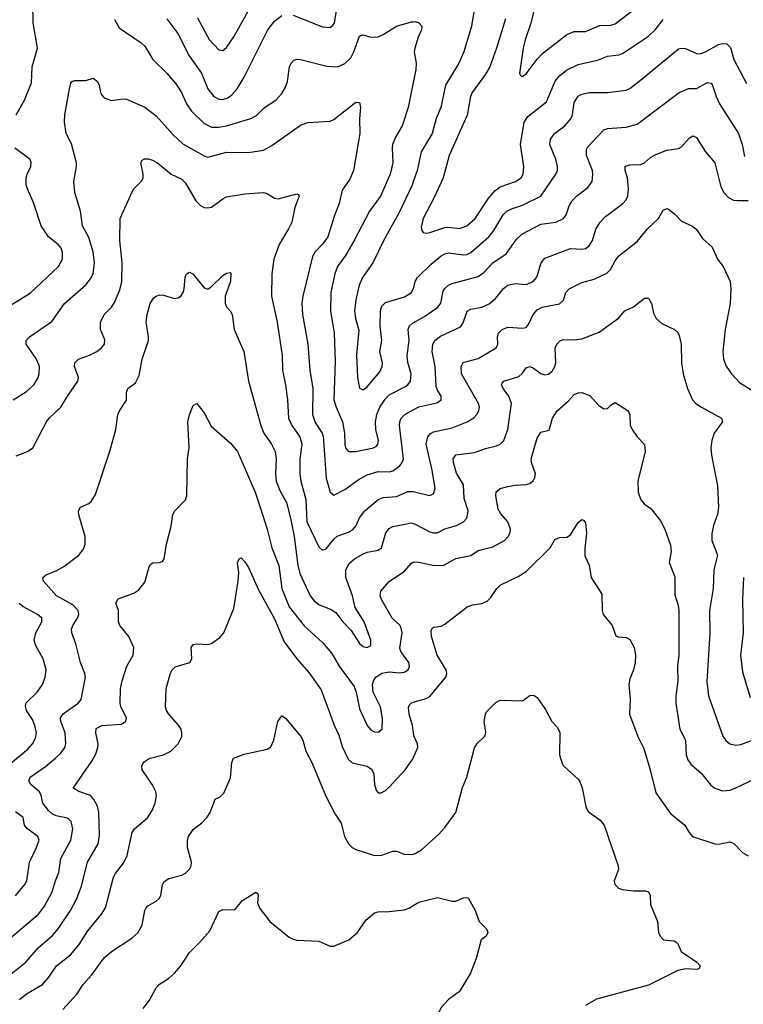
# Model space of a CAD drawing. Header units: inches. Extents: x 990586 to 1117858, y 769490 to 892071.
# Tile 233 of 248: x 1087873 to 1091783, y 843122 to 848444. Entities that reach past the tile are written whole.
import ezdxf

# ---------------------------------------------------------------- set-up
doc = ezdxf.new("R2010")
doc.units = ezdxf.units.IN
doc.header["$MEASUREMENT"] = 0
doc.layers.add('B0884', color=7, linetype='Continuous')
doc.layers.add('B0894', color=7, linetype='Continuous')

msp = doc.modelspace()

# ---------------------------------------------------------------- linework, layer by layer
at = {"layer": 'B0884', "color": 6}
for points, elevation in [([(1088833.9, 848453.9), (1088897.9, 848337.9), (1088950, 848281.4), (1088970, 848278.1), (1088990, 848293.3), (1089030, 848351.4), (1089150, 848566.1)], 3900), ([(1087853.3, 847930), (1087899.2, 848010), (1087936.2, 848103.8), (1087940.1, 848190), (1087968.8, 848290), (1087946.7, 848426.7), (1087944.5, 848530)], 3700), ([(1089350, 848469), (1089510, 848406.3), (1089550, 848402.8), (1089565.9, 848414.1), (1089573.5, 848426.5), (1089585, 848495)], 3800), ([(1088385.8, 848445.8), (1088410, 848400.8), (1088530, 848319.2), (1088550, 848301.1), (1088593.5, 848230), (1088670, 848153.8), (1088723, 848090), (1088747.6, 848050), (1088774.4, 847990), (1088801.6, 847950), (1088870, 847883.9), (1088910, 847864.3), (1088950, 847864.1), (1088990, 847871.1), (1089121.7, 847910), (1089152.8, 847927.2), (1089196.1, 847970), (1089256.6, 848010), (1089290, 848046.3), (1089310, 848080.6), (1089319.4, 848110), (1089330.6, 848189.4), (1089339.4, 848210), (1089354.7, 848225.3), (1089370, 848230.7), (1089390, 848229.5), (1089532.6, 848192.6), (1089590, 848189.7), (1089630, 848207.7), (1089661.8, 848238.2), (1089679.2, 848270), (1089710, 848354.8), (1089730, 848363.4), (1089770, 848349.8), (1089810, 848352.6), (1089836.3, 848363.7), (1089910, 848408.9), (1089990, 848432.6), (1090000, 848433.4)], 3700), ([(1088667.9, 848450), (1088728, 848370), (1088789.6, 848250), (1088855.8, 848155.8), (1088890.2, 848070), (1088922.8, 848030), (1088950, 848014.2), (1088970, 848012.8), (1088997.5, 848022.5), (1089020.6, 848039.4), (1089047.8, 848070), (1089086.8, 848133.2), (1089214.6, 848390), (1089250, 848436.6), (1089290, 848466.3)], 3800), ([(1087837.7, 846390), (1087910, 846434.7), (1087949.7, 846470), (1087973.4, 846510), (1087978.6, 846530), (1087979.7, 846570), (1087963.7, 846610), (1087908.8, 846690), (1087907.5, 846710), (1087926.1, 846730), (1088047.5, 846812.5), (1088114.8, 846910), (1088230, 847011.7), (1088256.5, 847043.5), (1088270.1, 847070), (1088278, 847130), (1088270.8, 847190), (1088246.9, 847266.9), (1088212.4, 847330), (1088202.4, 847410), (1088171.2, 847510), (1088165.5, 847570), (1088180.3, 847650), (1088179.3, 847670), (1088153.5, 847773.5), (1088124.1, 847830), (1088115.2, 847890), (1088117.1, 847930), (1088141.5, 848070), (1088150, 848102.2), (1088157.1, 848110), (1088170, 848116.2), (1088230, 848115.3), (1088270, 848128.4), (1088293.1, 848110), (1088302, 848090), (1088310.3, 848050), (1088316.4, 848036.4), (1088330, 848022.9), (1088370, 848008.4), (1088430, 848016), (1088450, 848014), (1088550, 847971.2), (1088610, 847924.7), (1088701.9, 847821.9), (1088753.9, 847773.9), (1088870, 847707.9), (1088890, 847700.7), (1088990, 847728.9), (1089110, 847727.3), (1089190, 847738.8), (1089235.9, 847764.1), (1089390, 847874.8), (1089430, 847888.5), (1089550, 847895.1), (1089570, 847905.2), (1089690, 847999.2), (1089710, 847996.3), (1089714.8, 847970), (1089709.5, 847910), (1089711.1, 847830), (1089677.5, 847630), (1089657.7, 847582.3), (1089616.4, 847523.6), (1089599.7, 847450), (1089574.3, 847385.7), (1089537.8, 847270), (1089510, 847230.6), (1089469.9, 847190.1), (1089455, 847165), (1089403.8, 846950), (1089398.4, 846910), (1089401.1, 846850), (1089429.3, 846690), (1089440.2, 846550), (1089458, 846450), (1089455.3, 846310), (1089470, 846267.7), (1089507.1, 846210), (1089512.9, 846192.9), (1089530, 845965.4), (1089550, 845890.1), (1089570, 845874.8), (1089630, 845904.4), (1089702.5, 845957.5), (1089750, 845984.5), (1089810, 846003), (1089870, 846001), (1089890, 846006), (1089926.8, 846033.2), (1089940.6, 846050), (1089947.3, 846070), (1089925.8, 846250), (1089926.7, 846270), (1089934.5, 846290), (1089954.8, 846310), (1090000, 846334.7)], 3600), ([(1090000, 848104.8), (1089972.4, 847970), (1089940.5, 847870), (1089904, 847810), (1089888.4, 847770), (1089885.5, 847750), (1089889.5, 847670), (1089874.2, 847610), (1089822.9, 847490), (1089764.2, 847410), (1089680.5, 847250), (1089633.3, 847170), (1089590, 847110), (1089576.2, 847070), (1089554.5, 846970), (1089553, 846870), (1089572, 846750), (1089577.5, 846597.5), (1089571.4, 846390), (1089583.2, 846350), (1089617.3, 846270), (1089628.6, 846210), (1089630, 846146.4), (1089634.2, 846130), (1089650.3, 846110.3), (1089690.1, 846109.9), (1089785.4, 846130), (1089800.3, 846139.7), (1089808.8, 846150), (1089811.5, 846170), (1089797.6, 846230), (1089795.5, 846270), (1089803.2, 846310), (1089819.5, 846350), (1089847.5, 846392.5), (1089870, 846416.2), (1089958.3, 846461.7), (1089970, 846470), (1089984.1, 846490), (1089988.2, 846530), (1089971.3, 846591.3), (1089966.7, 846630), (1089977.2, 846710), (1089972.9, 846770), (1089979.3, 846790), (1089996.2, 846803.8), (1090000, 846806)], 3700), ([(1087771.2, 846868.8), (1087930, 846966.1), (1088082.1, 847110), (1088105.1, 847150), (1088105.3, 847185.3), (1088096.7, 847210), (1088080.4, 847230), (1088029.5, 847270), (1087989.7, 847330), (1087950.3, 847450.3), (1087914.5, 847530), (1087908.6, 847551.4), (1087907.6, 847590), (1087912.7, 847610), (1087933, 847650), (1087934.6, 847674.6), (1087927.3, 847690), (1087847.4, 847750)], 3700), ([(1087853.4, 846086.6), (1087915.7, 846110), (1087944.5, 846130), (1088017.4, 846270), (1088032, 846290), (1088096.1, 846350), (1088130.9, 846410), (1088187.8, 846490), (1088191.5, 846510), (1088170.2, 846570), (1088170.7, 846590), (1088190.3, 846609.7), (1088250, 846630.9), (1088289.3, 846650.7), (1088315.7, 846670), (1088331.4, 846690), (1088333.4, 846713.4), (1088310.2, 846770), (1088310.7, 846810), (1088330.2, 846850), (1088369.2, 846890.8), (1088384.8, 846915.2), (1088415, 846985), (1088425.2, 847030), (1088427.1, 847130), (1088414.6, 847250), (1088416.4, 847370), (1088482.3, 847517.7), (1088490, 847530.9), (1088529.8, 847570), (1088539.9, 847590), (1088539.9, 847610), (1088527.1, 847670), (1088534.5, 847685.5), (1088548.3, 847691.7), (1088568, 847692), (1088590, 847685.8), (1088618.4, 847670), (1088690.9, 847610), (1088750, 847582.2), (1088770, 847560.8), (1088825.5, 847465.5), (1088850, 847440.9), (1088870, 847429.3), (1088890, 847426.6), (1088910, 847431.7), (1088970, 847476.9), (1088990, 847486.9), (1089090, 847503.4), (1089190.1, 847510.1), (1089210, 847505.1), (1089250, 847480.4), (1089270, 847476.7), (1089370, 847503.8), (1089379.2, 847499.2), (1089382.8, 847490), (1089359.2, 847430), (1089343.7, 847350), (1089326.3, 847313.7), (1089274.5, 847230), (1089246.6, 847150), (1089235.8, 847070), (1089233.8, 846950), (1089264.2, 846810), (1089291.5, 846630), (1089292.6, 846550), (1089309.7, 846470), (1089319.7, 846390), (1089325.3, 846290), (1089343.4, 846250), (1089386.2, 846190), (1089398.2, 846150), (1089386.3, 846070), (1089387.1, 845990), (1089392.8, 845950), (1089420.1, 845850), (1089425.5, 845730), (1089490, 845594.7), (1089510, 845576.3), (1089530, 845584.3), (1089570, 845635.8), (1089588, 845651.9), (1089650, 845673.8), (1089675.3, 845690), (1089691.5, 845710), (1089710, 845751.8), (1089738.7, 845790), (1089810, 845851.4), (1089837.9, 845862.1), (1089910, 845867), (1089970, 845894.3), (1089994.8, 845894.8), (1090000, 845893.5)], 3500), ([(1090000, 847568), (1089993.7, 847550), (1089921.9, 847398.1), (1089843.3, 847256.7), (1089780.5, 847130), (1089724.7, 847050), (1089707.1, 847010), (1089688.6, 846930), (1089682.1, 846870), (1089687.4, 846830), (1089705.7, 846765.7), (1089693.4, 846633.4), (1089698.1, 846510), (1089710, 846453.1), (1089725.4, 846445.5), (1089730, 846444.5), (1089750, 846460.4), (1089770, 846483.3), (1089818.3, 846541.7), (1089832.6, 846570), (1089833.3, 846590), (1089819.6, 846650), (1089829.6, 846710), (1089821.8, 846790), (1089823, 846870), (1089830, 846895.1), (1089850, 846915.7), (1089952.9, 846947.1), (1089990, 846969.8), (1090000, 846989.7)], 3800), ([(1087810.7, 843470), (1087974.4, 843610), (1088007.1, 843653), (1088047.9, 843730), (1088066.1, 843790), (1088085.4, 843834.6), (1088095.5, 843910), (1088149, 844010), (1088160, 844070), (1088151.7, 844110), (1088141.2, 844121.2), (1088129.2, 844129.2), (1088070, 844140.5), (1088050, 844150.5), (1088029.2, 844170), (1087998.3, 844210), (1087989.4, 844250), (1087980.2, 844270), (1087932.7, 844310), (1087922.7, 844330), (1087930, 844350), (1088012.7, 844407.3), (1088067, 844453), (1088098, 844482), (1088117.5, 844510), (1088122.1, 844530), (1088119.2, 844590), (1088095.8, 844650), (1088094.3, 844670), (1088108.2, 844691.8), (1088190, 844750), (1088205.8, 844770), (1088228.6, 844890), (1088225.5, 844910), (1088201.9, 844970), (1088176.6, 845070), (1088154.1, 845130), (1088154, 845150), (1088160.8, 845170), (1088185.5, 845210), (1088192.2, 845230), (1088188.6, 845250), (1088160.6, 845280.6), (1088071.7, 845330), (1088001.7, 845410), (1087998.4, 845430), (1088016.7, 845443.3), (1088073.4, 845466.6), (1088111.5, 845488.5), (1088193.3, 845550), (1088217.9, 845582.1), (1088226.3, 845610), (1088226.2, 845650), (1088192, 845768.1), (1088191.4, 845790), (1088201.3, 845810), (1088246.2, 845830), (1088259.5, 845840.5), (1088282.7, 845877.3), (1088362.9, 846117.1), (1088392.1, 846230), (1088403.6, 846310), (1088411.9, 846330), (1088450, 846387.1), (1088450.3, 846430), (1088457.6, 846450), (1088498.5, 846481.5), (1088518.7, 846521.3), (1088534.2, 846610), (1088568.4, 846710), (1088569.3, 846730), (1088556.8, 846810), (1088562.2, 846850), (1088578.8, 846910), (1088598.9, 846941.1), (1088610, 846950.8), (1088630, 846957), (1088650, 846955.6), (1088710, 846938), (1088730, 846941.2), (1088743.2, 846950), (1088757.1, 846970), (1088762.4, 846990), (1088766.6, 847053.4), (1088772.3, 847067.7), (1088783.6, 847076.4), (1088790, 847078.9), (1088810, 847068.1), (1088870, 846995.6), (1088890, 846988.7), (1088910, 847001.5), (1088970, 847061.3), (1088990, 847074.1), (1089010, 847077.5), (1089014.2, 847074.2), (1089011.9, 847030), (1088983.2, 846950), (1088983.9, 846910), (1088990, 846892.4), (1089011.1, 846870), (1089021.6, 846850), (1089032.2, 846770), (1089084.4, 846650), (1089109.7, 846490.3), (1089177, 846250), (1089193.1, 846210), (1089234, 846150), (1089252.8, 846110), (1089259.6, 846070), (1089255.3, 845990), (1089259.6, 845950), (1089278.8, 845898.8), (1089314.6, 845834.6), (1089337.2, 845750), (1089355.8, 845650), (1089375.3, 845495.3), (1089387.8, 845450), (1089443.4, 845330), (1089464, 845304), (1089490, 845283.8), (1089556.5, 845256.5), (1089580.8, 845240.8), (1089619.9, 845190), (1089663.5, 845143.5), (1089710, 845072.6), (1089730, 845056.1), (1089750, 845050.5), (1089770, 845061.9), (1089771.4, 845090), (1089735.4, 845190), (1089686.3, 845266.3), (1089672, 845330), (1089634.6, 845430), (1089635.5, 845470), (1089654.2, 845505.8), (1089681.9, 845530), (1089730, 845558), (1089750, 845566.3), (1089810, 845576.2), (1089828.5, 845590), (1089851.9, 845670), (1089870, 845694.4), (1089890, 845705.4), (1089990, 845724.3), (1090000, 845721.3)], 3400), ([(1087790, 843257), (1087906.6, 843350), (1087973.2, 843426.8), (1088050, 843494.3), (1088081.6, 843530), (1088147.9, 843630), (1088180.1, 843690), (1088205.5, 843754.5), (1088240.3, 843890), (1088296.5, 843990), (1088304, 844036), (1088300.8, 844160.8), (1088293.8, 844193.8), (1088274.3, 844230), (1088256, 844250), (1088192.9, 844272.9), (1088162.3, 844290), (1088263.3, 844436.7), (1088284.7, 844475.3), (1088295.4, 844510), (1088296.5, 844530), (1088284, 844590), (1088287.3, 844612.7), (1088316.8, 844630), (1088423.8, 844636.2), (1088447, 844653), (1088449.6, 844670), (1088419.5, 844730), (1088415.3, 844750), (1088418.1, 844830), (1088426.5, 844870), (1088452.9, 844950), (1088487.1, 845010), (1088490.8, 845050), (1088463.4, 845110), (1088413.9, 845170), (1088406.7, 845190), (1088406.3, 845250), (1088393.2, 845290), (1088406.1, 845313.9), (1088490, 845344.5), (1088516.8, 845363.2), (1088550, 845404.2), (1088573, 845487), (1088580.4, 845499.6), (1088590, 845509.2), (1088629.3, 845510.7), (1088644.2, 845515.8), (1088654.3, 845530), (1088666.3, 845610), (1088692.5, 845707.5), (1088700.6, 845770), (1088711.5, 845790), (1088770, 845849.5), (1088776.7, 845870), (1088780.8, 846070), (1088788.5, 846130), (1088781.6, 846270), (1088790, 846307.8), (1088810, 846358.2), (1088830.5, 846370.5), (1088870, 846318.6), (1088907.5, 846247.5), (1089010, 846158), (1089049.7, 846110), (1089145.2, 845890), (1089185.7, 845770), (1089211, 845690), (1089235.3, 845590), (1089273.7, 845493.7), (1089290.2, 845370), (1089330, 845270.5), (1089410, 845167.7), (1089510, 845078.3), (1089559.2, 845019.3), (1089598.7, 844950), (1089679.9, 844839.9), (1089690.6, 844810), (1089710, 844719.8), (1089750, 844628.9), (1089770, 844605.5), (1089790, 844594.2), (1089810, 844592.6), (1089830.9, 844610), (1089833.1, 844666.9), (1089823.2, 844730), (1089782.8, 844810), (1089780.3, 844850), (1089785.2, 844870), (1089797.8, 844890), (1089830, 844911.5), (1089870, 844919.9), (1089926.3, 844913.7), (1089950, 844917.2), (1089972, 844930), (1089979.3, 844950), (1089976.2, 844970), (1089932.5, 845030), (1089927.9, 845047.9), (1089939.1, 845130), (1089935.2, 845155.2), (1089928.7, 845170), (1089885.5, 845210), (1089827.7, 845310), (1089821.3, 845330), (1089825, 845355), (1089871.8, 845410), (1089950, 845460.8), (1089990, 845506.9), (1090000, 845511.5)], 3300), ([(1087871.7, 843148.3), (1087910, 843179.2), (1087996.8, 843230), (1088031.4, 843268.6), (1088071.3, 843330), (1088147, 843390), (1088195, 843445), (1088241.5, 843518.5), (1088315.9, 843610), (1088336.1, 843643.9), (1088380, 843810), (1088390, 843830), (1088434.4, 843885.6), (1088453.5, 843926.5), (1088481.1, 844050), (1088494.4, 844070), (1088563.4, 844130), (1088588.6, 844170), (1088605, 844210), (1088611.7, 844250), (1088608.9, 844270), (1088589, 844310), (1088534.9, 844390), (1088533.3, 844410), (1088537.9, 844422.1), (1088546.5, 844433.5), (1088573.2, 844450), (1088650, 844470.9), (1088690, 844490.3), (1088730.1, 844529.9), (1088748.6, 844570), (1088750.2, 844590), (1088745.2, 844610), (1088731.4, 844631.4), (1088678.6, 844690), (1088666, 844710), (1088660.7, 844730), (1088664.7, 844830), (1088687.3, 844912.7), (1088697.1, 844930), (1088714, 844946), (1088792.4, 844970), (1088803.1, 844990), (1088799, 845050), (1088810, 845066.7), (1088829.9, 845070.1), (1088890, 845066.8), (1088910, 845073.3), (1088955.4, 845104.6), (1088976.3, 845130), (1089030, 845261.1), (1089053.8, 845410), (1089056.7, 845456.7), (1089050.9, 845509.1), (1089059.7, 845530), (1089070, 845535.5), (1089090, 845514.6), (1089110, 845482.9), (1089162.9, 845362.9), (1089250, 845205.2), (1089302.2, 845082.2), (1089369.9, 844989.9), (1089435.6, 844915.6), (1089502.9, 844822.9), (1089571.6, 844631.6), (1089597.2, 844577.2), (1089615.8, 844515.8), (1089647.8, 844447.8), (1089670, 844427.4), (1089750, 844410), (1089774, 844394), (1089786.1, 844370), (1089790.9, 844310.9), (1089799.4, 844279.4), (1089810, 844265.5), (1089825.9, 844265.9), (1089850, 844277.6), (1089870, 844295.1), (1089956, 844390), (1089999, 844450), (1090000, 844452.5)], 3200), ([(1087805.3, 844410), (1087917.9, 844502.1), (1087942.1, 844530), (1087959.5, 844560.5), (1087964.9, 844590), (1087955.9, 844630), (1087942.1, 844662.1), (1087910.3, 844710), (1087904.2, 844735.8), (1087908.3, 844751.7), (1087967.7, 844810), (1087996.3, 844850), (1088011.1, 844890), (1088016.4, 844930), (1087999.7, 844990), (1087960.3, 845060.3), (1087951.2, 845090), (1087960.1, 845130), (1087992.1, 845190), (1087992.5, 845210), (1087968.9, 845228.9), (1087890, 845272.7), (1087870, 845288.7)], 3500), ([(1090000, 844600.5), (1089996, 844630), (1089976.9, 844690), (1089973.3, 844726.7), (1089979, 844741), (1089990, 844752.2), (1090000, 844755.1)], 3200), ([(1088106.1, 843093.9), (1088182.7, 843177.3), (1088217, 843230), (1088260.9, 843279.1), (1088330, 843373.2), (1088370, 843408.2), (1088479.6, 843480.4), (1088511.9, 843508.1), (1088534.8, 843550), (1088550, 843630), (1088556.6, 843643.4), (1088565.9, 843654.1), (1088610, 843679), (1088626.5, 843693.5), (1088635.6, 843710), (1088644.2, 843770), (1088653.9, 843786.1), (1088678.5, 843801.5), (1088750, 843820.5), (1088770, 843831.8), (1088790, 843851.8), (1088799.5, 843870), (1088801.8, 843890), (1088780.7, 843970), (1088780.3, 844010), (1088785.6, 844030), (1088810, 844067.1), (1088856.7, 844103.3), (1088886.9, 844133.1), (1088901.8, 844158.2), (1088929.1, 844230.9), (1088956.1, 844243.9), (1088975.8, 844264.2), (1089012.9, 844347.1), (1089019.9, 844430), (1089027.9, 844452.1), (1089085.8, 844474.2), (1089210, 844501.7), (1089230, 844513.4), (1089245.9, 844550), (1089267.4, 844650), (1089290, 844682), (1089310, 844669.6), (1089393, 844570), (1089403, 844550), (1089419.4, 844490), (1089451.8, 844430), (1089527.8, 844247.8), (1089577.8, 844150), (1089610, 844101.5), (1089629, 844029), (1089649.9, 843989.9), (1089669.9, 843969.9), (1089690, 843958.4), (1089790, 843927.2), (1089830, 843927.6), (1089890, 843950.5), (1089910, 843949.8), (1089950, 843933.5), (1089988.7, 843931.3), (1090000, 843934.4)], 3100), ([(1087850, 843708.2), (1087901.1, 843770), (1087911, 843789), (1087925.3, 843890), (1087964.4, 843970), (1087977.6, 844010), (1087970.8, 844030), (1087915.3, 844070), (1087899.3, 844090), (1087892.4, 844132.4), (1087850, 844163.1)], 3500), ([(1088541, 843099), (1088575.5, 843144.5), (1088610, 843211), (1088629.3, 843230.7), (1088678.1, 843261.9), (1088710, 843289.7), (1088743.8, 843330), (1088790, 843402.4), (1088844.4, 843455.6), (1088900.5, 843519.5), (1088950, 843623.1), (1088970, 843634.3), (1089030, 843632), (1089040.7, 843639.3), (1089076.7, 843683.3), (1089150, 843727.6), (1089159.3, 843719.3), (1089161.5, 843710), (1089157.7, 843670), (1089170, 843640.9), (1089224.8, 843570), (1089330, 843485.8), (1089350, 843473.7), (1089370, 843468.5), (1089490, 843462.6), (1089550, 843435.6), (1089570, 843437.3), (1089650.8, 843470), (1089698, 843510), (1089743.8, 843576.2), (1089790, 843616.4), (1089810, 843622.2), (1089870, 843623.3), (1089950, 843632.5), (1089977.3, 843642.7), (1090000, 843656.7)], 3000)]:
    msp.add_lwpolyline(points, dxfattribs=dict(at, elevation=elevation))
at = {"layer": 'B0894', "color": 6}
for points, elevation in [([(1090000, 848644.8), (1090130, 848717.7), (1090270, 848763.1), (1090370, 848808.6), (1090390, 848797.7), (1090387.3, 848747.3), (1090339, 848590), (1090334.7, 848530), (1090315.3, 848410), (1090273.1, 848270), (1090245.8, 848210), (1090173.9, 848090), (1090149.6, 847970.4), (1090124.4, 847910), (1090102.6, 847830), (1090042.9, 847730), (1090021.8, 847630), (1090000, 847568)], 3800), ([(1090660.3, 848530), (1090635.1, 848424.9), (1090604.3, 848335.7), (1090593.5, 848290), (1090574.4, 848154.4), (1090580.4, 848140.4), (1090590, 848137.3), (1090610, 848152.2), (1090668.5, 848231.5), (1090697.6, 848262.4), (1090830, 848364.1), (1090870, 848380.4), (1090930, 848380.2), (1091006.5, 848413.5), (1091065.4, 848414.6), (1091090, 848422.6), (1091197.7, 848502.3)], 4000), ([(1090000, 848433.4), (1090010, 848434.2), (1090028.9, 848428.9), (1090046.2, 848410), (1090044.2, 848390), (1090025.6, 848350), (1090008, 848290), (1090005.2, 848270), (1090014.7, 848210), (1090014.2, 848174.3), (1090000, 848104.8)], 3700), ([(1090498, 848450), (1090450.3, 848290), (1090413.3, 848190), (1090390.6, 848150), (1090317.9, 848050), (1090309.9, 848030), (1090291.8, 847928.2), (1090194, 847710), (1090162.1, 847590), (1090116, 847490), (1090052.8, 847370), (1090043.4, 847323.4), (1090045.3, 847305.3), (1090053.7, 847293.7), (1090070, 847290.4), (1090090, 847294.7), (1090170, 847320.7), (1090190, 847322.6), (1090250, 847315.4), (1090290, 847329.6), (1090334.1, 847370), (1090403.8, 847476.2), (1090440.1, 847519.9), (1090470, 847541.1), (1090552.4, 847570), (1090583.4, 847590), (1090593.9, 847610), (1090597, 847650), (1090579.2, 847770), (1090598.8, 847890), (1090619.3, 847920.7), (1090719.5, 848000.5), (1090767.2, 848112.8), (1090790, 848141.5), (1090828.6, 848171.4), (1090890, 848202.7), (1090994.8, 848225.2), (1091050, 848247), (1091110, 848255.3), (1091130, 848262.3), (1091270, 848356), (1091308.7, 848391.3), (1091350, 848445.4)], 3900), ([(1090000, 846989.7), (1090000.2, 846990), (1090009.6, 847030), (1090022.4, 847050), (1090096.3, 847123.7), (1090150, 847167.2), (1090170, 847179.7), (1090190, 847185.1), (1090270, 847172.8), (1090290, 847175.8), (1090310, 847185.4), (1090410, 847273), (1090434.5, 847305.5), (1090485.4, 847390), (1090504.8, 847410), (1090530, 847422.8), (1090590, 847442.2), (1090690, 847490.5), (1090771, 847610), (1090778.9, 847630), (1090779.2, 847650), (1090769.4, 847690), (1090737.6, 847770), (1090740.9, 847799.1), (1090762.5, 847830), (1090818.6, 847870), (1090851.4, 847908.6), (1090861.1, 847930), (1090870, 847997.1), (1090890, 848031), (1090910, 848042.7), (1090950, 848051.4), (1091050, 848050.2), (1091150, 848062.8), (1091170, 848073.2), (1091236.1, 848123.9), (1091433.8, 848286.2), (1091450, 848291.1), (1091470, 848289.2), (1091530, 848262.6), (1091550, 848260.5), (1091578.7, 848270), (1091650, 848310), (1091670, 848315.6), (1091693.8, 848313.8), (1091713.4, 848293.4), (1091732.1, 848230), (1091799.6, 848099.6)], 3800), ([(1090000, 846806), (1090060.7, 846839.3), (1090132.6, 846890), (1090148.4, 846911.6), (1090162.1, 846977.9), (1090170, 846992.1), (1090190, 847010), (1090210, 847019.2), (1090350, 847056.1), (1090381.5, 847078.5), (1090430.1, 847129.9), (1090501.7, 847178.3), (1090559.8, 847260.2), (1090590, 847287.8), (1090690, 847338.5), (1090770, 847349.2), (1090811.2, 847370), (1090825.6, 847390), (1090841.7, 847438.3), (1090856.3, 847463.7), (1090882.5, 847490), (1090943.2, 847536.8), (1090966, 847570), (1090971, 847609), (1090968.8, 847630), (1090935.2, 847710), (1090935.8, 847744.2), (1090943.1, 847756.9), (1091030, 847848.6), (1091050, 847856.2), (1091150, 847863.7), (1091210, 847879.3), (1091436.8, 848050), (1091487.6, 848072.4), (1091530, 848073.2), (1091590, 848105.2), (1091610, 848101.7), (1091614.9, 848094.9), (1091636.6, 848030), (1091655.1, 847990), (1091757.4, 847830), (1091777.6, 847770), (1091790, 847704.7)], 3700), ([(1090000, 846334.7), (1090030, 846351.2), (1090126.9, 846373.1), (1090150.5, 846390), (1090150.5, 846410), (1090130, 846441.3), (1090122.9, 846462.9), (1090118.6, 846570), (1090101.3, 846650), (1090106.1, 846690), (1090116.5, 846710), (1090146.7, 846733.3), (1090255.3, 846784.7), (1090270, 846805.9), (1090290.7, 846869.3), (1090310, 846880.1), (1090370, 846890.9), (1090410, 846908.8), (1090443.4, 846936.6), (1090487.7, 846992.3), (1090510, 847009.8), (1090550, 847018.1), (1090610, 847013.1), (1090648.5, 847030), (1090666.8, 847053.2), (1090690.1, 847129.9), (1090710, 847155.3), (1090850, 847207.9), (1090910, 847203.3), (1090930, 847207), (1090950, 847221.6), (1090968.6, 847250), (1090987.2, 847312.8), (1091009.6, 847350.4), (1091039.4, 847380.6), (1091131.8, 847450), (1091150.9, 847470), (1091159.4, 847490), (1091162.7, 847530), (1091157.5, 847590), (1091145.4, 847630), (1091145.6, 847650), (1091150, 847654.4), (1091170, 847660.5), (1091230, 847661.4), (1091250, 847670.6), (1091281, 847699), (1091310, 847716.5), (1091370, 847738.8), (1091432.2, 847747.8), (1091450, 847757), (1091490, 847804.1), (1091510, 847817.5), (1091530, 847807), (1091578.4, 847730), (1091628.7, 847670), (1091661.7, 847541.7), (1091677.8, 847510), (1091702.9, 847482.9), (1091730, 847469.8), (1091750, 847466.7), (1091810, 847467.1)], 3600), ([(1090000, 845893.5), (1090088.3, 845871.7), (1090110, 845881.3), (1090117.3, 845910), (1090101.2, 846010), (1090069.2, 846150), (1090078.5, 846190), (1090092.5, 846207.5), (1090110, 846216.6), (1090210, 846237.4), (1090290.3, 846270), (1090327.2, 846292.8), (1090343.4, 846310), (1090354, 846330), (1090357.2, 846350), (1090352.6, 846370), (1090261.3, 846530), (1090257.9, 846570), (1090269.1, 846590.9), (1090350, 846612.6), (1090448, 846670), (1090456.9, 846690), (1090455, 846730), (1090459.7, 846750), (1090481, 846770), (1090510, 846782.4), (1090590, 846776.3), (1090610, 846781.5), (1090622.8, 846797.2), (1090647.5, 846850), (1090670, 846876), (1090696.2, 846890), (1090790.7, 846909.3), (1090811.1, 846928.9), (1090823.8, 846970), (1090843, 846990), (1090910, 847023), (1090977.5, 847042.5), (1091045.7, 847074.3), (1091065.5, 847094.5), (1091090, 847141.5), (1091110, 847167.8), (1091210, 847245.1), (1091265.2, 847314.8), (1091325.5, 847370), (1091350, 847415.4), (1091370, 847424.4), (1091379.6, 847419.6), (1091414, 847394), (1091450, 847354.7), (1091508.2, 847328.2), (1091530, 847310.8), (1091561.8, 847261.8), (1091614.8, 847214.8), (1091644.5, 847150), (1091674.9, 847110), (1091712.2, 847030), (1091716.6, 846990), (1091711.9, 846910), (1091684.8, 846770), (1091672.1, 846652.1), (1091676.1, 846610), (1091690.8, 846570.8), (1091718.7, 846530), (1091762.7, 846482.7), (1091943.7, 846370)], 3500), ([(1090000, 845721.3), (1090010, 845718.3), (1090090, 845675.9), (1090110, 845669.9), (1090129.1, 845670.9), (1090170, 845693.2), (1090232.8, 845710), (1090271.6, 845730), (1090289.2, 845750.8), (1090296, 845790), (1090275.7, 845855.7), (1090271, 845930), (1090233.7, 845993.7), (1090217, 846050), (1090215.9, 846070), (1090230, 846091.6), (1090330, 846104.4), (1090390, 846127.4), (1090450, 846141.1), (1090470, 846150.8), (1090490, 846170.1), (1090511.7, 846230), (1090530.5, 846370), (1090515.9, 846410), (1090485.2, 846450), (1090476.3, 846470), (1090480.7, 846479.3), (1090489.9, 846490), (1090570, 846515.2), (1090588.5, 846531.5), (1090610, 846562.3), (1090630, 846570.1), (1090650, 846561.5), (1090690, 846531.5), (1090710, 846524.6), (1090730, 846528.6), (1090750, 846543.9), (1090765.2, 846570), (1090769.8, 846590.2), (1090766.4, 846670), (1090775.2, 846690), (1090790, 846707.5), (1090810, 846716.3), (1090870, 846714.2), (1090910, 846718.9), (1091004.8, 846755.2), (1091108.3, 846831.7), (1091143, 846870), (1091190, 846892.4), (1091250, 846939.1), (1091270, 846938.8), (1091287.7, 846910), (1091297.5, 846857.5), (1091311.5, 846830), (1091342.8, 846802.8), (1091411.9, 846770), (1091430, 846752.7), (1091437.3, 846737.3), (1091446.7, 846690), (1091449.8, 846590), (1091458.3, 846530), (1091482.1, 846450), (1091509.5, 846390), (1091527.2, 846370), (1091556.6, 846350), (1091664.9, 846290), (1091671, 846270), (1091625.5, 846210), (1091613.6, 846170), (1091608, 846130), (1091610.5, 846090), (1091644.2, 845924.2), (1091649.4, 845810), (1091643.8, 845770), (1091621.8, 845710), (1091613.4, 845666.6), (1091613.5, 845630), (1091642.9, 845550), (1091624.6, 845470), (1091620.4, 845370), (1091600.6, 845250), (1091601.8, 845130), (1091586, 844866), (1091595.2, 844790), (1091672.4, 844572.4), (1091688.1, 844548.1), (1091709.6, 844530), (1091743.4, 844523.4), (1091770, 844527.2), (1091850, 844557.3)], 3400), ([(1090000, 845511.5), (1090005.8, 845514.2), (1090030, 845512.9), (1090113.3, 845493.3), (1090164.5, 845495.5), (1090230, 845531.9), (1090310, 845548.8), (1090350, 845574.6), (1090430, 845595.6), (1090492.8, 845630), (1090513.3, 845650), (1090522.9, 845670), (1090524.7, 845690), (1090510.9, 845730), (1090473.5, 845773.5), (1090458.3, 845798.3), (1090445.8, 845870), (1090447.7, 845892.3), (1090470, 845909.7), (1090510, 845921.6), (1090550, 845929.1), (1090610, 845932.1), (1090630, 845937.4), (1090648.4, 845951.6), (1090657.1, 845970), (1090659.5, 845990), (1090638.7, 846050), (1090637.3, 846070), (1090670, 846181.8), (1090690, 846214.6), (1090734, 846226), (1090752.1, 846290), (1090777.6, 846330), (1090837.5, 846382.5), (1090870, 846418.8), (1090890, 846426.8), (1090910, 846428.5), (1090953, 846413), (1091000.4, 846360.4), (1091030, 846341.7), (1091050, 846343.3), (1091070, 846363), (1091090, 846374.4), (1091160.8, 846330), (1091169.2, 846310), (1091172.3, 846252.3), (1091181.9, 846230), (1091210.1, 846190), (1091248.9, 846148.9), (1091252.9, 846110), (1091213.3, 845950), (1091215.5, 845890), (1091230, 845848.3), (1091250, 845826.2), (1091282.6, 845802.6), (1091335, 845735), (1091358.6, 845690), (1091390, 845603.7), (1091392.6, 845570), (1091382.4, 845510), (1091413.2, 845433.2), (1091413.1, 845333.1), (1091430, 845285.2), (1091434.8, 845254.8), (1091434.6, 845010), (1091428.4, 844950), (1091429.4, 844870), (1091418.4, 844790), (1091417.7, 844750), (1091439.8, 844610), (1091470.8, 844550), (1091475, 844470), (1091482.8, 844442.8), (1091500.1, 844420.1), (1091556.7, 844370), (1091607.1, 844307.1), (1091630.2, 844290.2), (1091670, 844276.8), (1091710, 844280.4), (1091739.9, 844290), (1091890, 844362.6)], 3300), ([(1090000, 844755.1), (1090070, 844775), (1090090, 844785.7), (1090175.4, 844890), (1090181.1, 844910), (1090177.5, 844930), (1090129.1, 845009.1), (1090097.5, 845110), (1090096.4, 845143.6), (1090103.3, 845156.7), (1090110, 845161.5), (1090150, 845166.8), (1090170, 845177.8), (1090290.6, 845270), (1090319.1, 845280.9), (1090371, 845289), (1090399.3, 845300.7), (1090419.4, 845320.6), (1090450.5, 845369.5), (1090470, 845388.3), (1090565.8, 845434.2), (1090610, 845461.9), (1090738.7, 845590), (1090765.4, 845634.6), (1090790, 845645.1), (1090830, 845647.9), (1090850, 845659.3), (1090890, 845726.8), (1090910, 845743.1), (1090919.8, 845739.8), (1090930, 845724.4), (1090936.1, 845670), (1090926.3, 845586.3), (1090926.5, 845546.5), (1090950, 845496.4), (1090960.9, 845430), (1091018.4, 845338.4), (1091021.3, 845250), (1091026.4, 845230), (1091074.7, 845170), (1091093.8, 845113.8), (1091107.8, 845107.8), (1091150, 845105.6), (1091170, 845093.6), (1091193.8, 845050), (1091200.2, 845010), (1091198.8, 844970), (1091189.5, 844930), (1091170, 844881.5), (1091164, 844850), (1091171.1, 844768.9), (1091168, 844690), (1091213.6, 844570), (1091245.5, 844505.5), (1091280.2, 844390), (1091310, 844264.8), (1091390, 844153.3), (1091467.8, 844090), (1091490.9, 844050), (1091509.5, 844029.5), (1091630, 843989.1), (1091651.4, 843988.6), (1091710, 844000.1), (1091730, 843994), (1091780.3, 843940.3), (1091810, 843925.2)], 3200), ([(1091784.1, 845430), (1091779, 845310), (1091781.7, 845130), (1091767.9, 845010), (1091779.5, 844919.5), (1091820.8, 844780.8)], 3500), ([(1090000, 843934.4), (1090010, 843937.2), (1090043.5, 843956.5), (1090137.5, 844042.5), (1090170, 844078.1), (1090230, 844159.6), (1090265.2, 844294.8), (1090289.4, 844350), (1090331.4, 844508.6), (1090346.2, 844533.8), (1090385.2, 844570), (1090390, 844581.6), (1090392.3, 844592.3), (1090383.5, 844650), (1090389.9, 844690.1), (1090396.2, 844703.8), (1090446.2, 844753.8), (1090470, 844765.6), (1090590, 844762.8), (1090630, 844792.1), (1090650, 844792.5), (1090670, 844780.7), (1090715.1, 844715.1), (1090748.2, 844650), (1090778.3, 844618.3), (1090791.8, 844591.8), (1090789.3, 844470), (1090804.1, 844424.1), (1090810, 844413.8), (1090890, 844338.3), (1090901.3, 844321.3), (1090912.3, 844292.3), (1090932.1, 844192.1), (1090944.7, 844164.7), (1091010, 844118.4), (1091030.6, 844090), (1091106.2, 843870), (1091108.3, 843850), (1091086, 843790), (1091088.5, 843770), (1091108.6, 843750), (1091130, 843743.2), (1091190, 843734.9), (1091254.9, 843734.9), (1091271.1, 843730), (1091279.5, 843710), (1091281.5, 843661.5), (1091319.5, 843570), (1091325.3, 843510), (1091333.2, 843490), (1091351.2, 843471.2), (1091410, 843465.1), (1091418.9, 843459), (1091428.9, 843448.9), (1091448.2, 843408.2), (1091531.3, 843350), (1091550.2, 843330), (1091543.8, 843316.2), (1091534.4, 843310), (1091470, 843313.1), (1091430, 843305.4), (1091270, 843226.2), (1090990, 843149.4), (1090930, 843116.2)], 3100), ([(1090000, 844452.5), (1090024.2, 844510), (1090023.5, 844530), (1090004.2, 844570), (1090000, 844600.5)], 3200), ([(1090000, 843656.7), (1090030, 843675.1), (1090130, 843699.7), (1090210, 843680.2), (1090230, 843679.7), (1090270, 843697.7), (1090290, 843700.2), (1090296.8, 843696.8), (1090334.2, 843630), (1090356.2, 843570), (1090395.8, 843530), (1090402.3, 843510), (1090393.4, 843490), (1090366.3, 843470), (1090338.9, 843370), (1090309.1, 843290), (1090249.5, 843190.5), (1090190, 843147.5), (1090152.9, 843107.1), (1090104.6, 843015.4), (1090021, 842919), (1090000, 842880.7)], 3000)]:
    msp.add_lwpolyline(points, dxfattribs=dict(at, elevation=elevation))

doc.saveas('drawing.dxf')
